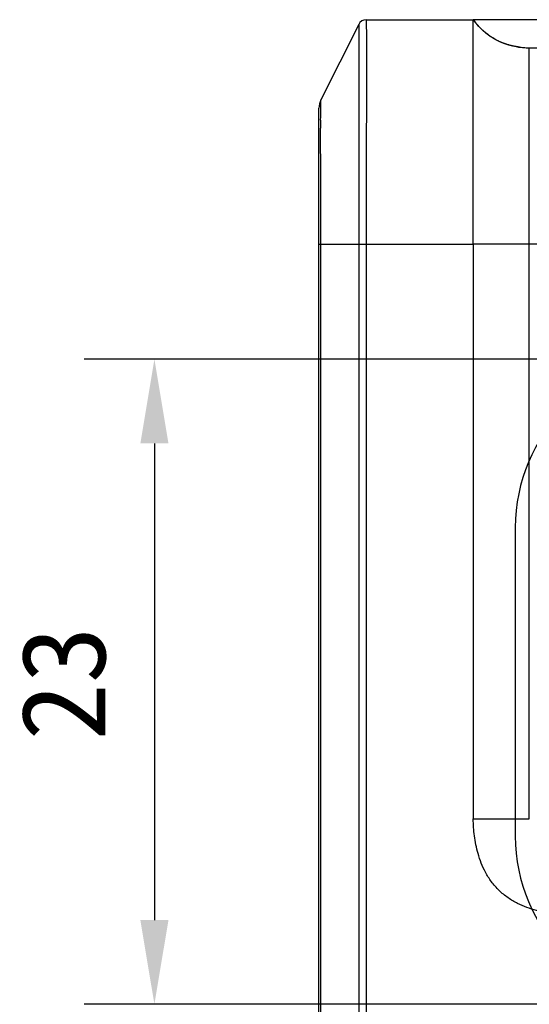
# Model space of a CAD drawing. Header units: millimetres. Extents: x -330 to -25, y 175 to 679.
# Tile 16 of 40: x -114 to -96, y 222 to 257. Entities that reach past the tile are written whole.
import ezdxf

# ---------------------------------------------------------------- set-up
doc = ezdxf.new("R2010")
doc.units = ezdxf.units.MM
doc.header["$LTSCALE"] = 23.1
doc.header["$PDMODE"] = 3
doc.header["$PDSIZE"] = 8
doc.layers.get('0').update_dxf_attribs({"linetype": 'CONTINUOUS'})
doc.layers.get('Defpoints').update_dxf_attribs({"linetype": 'CONTINUOUS'})
for name, color, linetype in [('00_COMPONENTS', 7, 'CONTINUOUS'), ('09_ALL_ROUNDS', 7, 'CONTINUOUS'), ('20_ALL_FEATURES', 7, 'CONTINUOUS'), ('51__DRAFT_DIMS', 7, 'CONTINUOUS')]:
    doc.layers.add(name, color=color, linetype=linetype)
doc.styles.get("Standard").update_dxf_attribs({"font": 'simfang.ttf'})
doc.dimstyles.new('DIMSTYLE_3', dxfattribs={"dimtxt": 3, "dimasz": 3, "dimexe": 2.5, "dimexo": 0.5, "dimgap": 0.75, "dimtad": 1, "dimdsep": 46, "dimtxsty": 'STANDARD', "dimblk": '_FILLED', "dimblk1": '_FILLED', "dimblk2": '_FILLED', "dimcen": 0.09, "dimclrt": 3, "dimazin": 2, "dimtp": 0.1, "dimtm": 0.1, "dimtfac": 1, "dimtofl": 0, "dimtmove": 0, "dimatfit": 3, "dimldrblk": '_FILLED', "dimfxl": 1, "dimtolj": 1, "dimarcsym": 0})

# ---------------------------------------------------------------- blocks, each defined once
blk = doc.blocks.new('_FILLED')
at = {"color": 0, "linetype": 'ByBlock'}
blk.add_solid([(0, 0), (-1, 0.167), (-1, -0.167)], dxfattribs=at)
blk = doc.blocks.new('*D282')
at = {"layer": '51__DRAFT_DIMS', "color": 0, "lineweight": -2}
for p, q in [((-90.874, 245.137), (-111.74, 245.137)), ((-109.24, 242.137), (-109.24, 225.137)), ((-90.874, 222.137), (-111.74, 222.137))]:
    blk.add_line(p, q, dxfattribs=at)
at = {"layer": 'Defpoints', "color": 0}
for p in [(-90.374, 245.137), (-109.24, 222.137), (-90.374, 222.137)]:
    blk.add_point(p, dxfattribs=at)
at = {"layer": '51__DRAFT_DIMS', "color": 0, "linetype": 'ByBlock', "lineweight": -2, "xscale": 3, "yscale": 3, "zscale": 3}
for p, rotation in [((-109.24, 245.137), 90.00000009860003), ((-109.24, 222.137), 270.0000000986)]:
    blk.add_blockref('_FILLED', p, dxfattribs=dict(at, rotation=rotation))
at = {"layer": '51__DRAFT_DIMS', "color": 3, "insert": (-113.99, 233.581), "char_height": 3, "attachment_point": 2, "rotation": 90, "line_spacing_factor": 0.9}
blk.add_mtext('\\A1;23', dxfattribs=at)

msp = doc.modelspace()

# ---------------------------------------------------------------- linework, layer by layer
at = {"layer": '00_COMPONENTS', "color": 7}
msp.add_line((-96.37407, 239.1335), (-96.37407, 228.1335), dxfattribs=at)
for centre, start, end in [((-90.37407, 239.1335), 90, 180), ((-90.37407, 228.1335), 180, 270)]:
    msp.add_arc(centre, 6, start, end, dxfattribs=at)
at = {"layer": '09_ALL_ROUNDS', "color": 7}
for p, q in [((-101.95704, 257.08027), (-103.30519, 254.38396)), ((-101.68871, 257.24611), (-97.87412, 257.24611)), ((-103.37412, 203.39907), (-103.37412, 254.09199)), ((-97.87412, 249.2462), (-97.87412, 228.74611))]:
    msp.add_line(p, q, dxfattribs=at)
at = {"layer": '09_ALL_ROUNDS', "color": 4}
for p, q in [((-101.95704, 257.08027), (-101.95704, 216.50719)), ((-101.95704, 257.08027), (-101.95704, 257.07996)), ((-101.95703, 257.0787), (-101.95363, 256.25145)), ((-101.95363, 256.25145), (-101.95391, 254.45271)), ((-103.31159, 253.7831), (-103.31091, 253.89909)), ((-103.31211, 253.65809), (-103.31159, 253.7831)), ((-103.31245, 253.21561), (-103.31257, 253.37631)), ((-103.31211, 253.04202), (-103.31245, 253.21561)), ((-103.30837, 251.88958), (-103.31211, 253.04202)), ((-103.30519, 217.62404), (-103.30518, 249.31176)), ((-103.37412, 249.24611), (-97.87412, 249.2462)), ((-101.68871, 249.24611), (-101.68871, 216.50719)), ((-95.87293, 228.74611), (-95.87412, 249.24607)), ((-97.87412, 228.74611), (-95.87293, 228.74611))]:
    msp.add_line(p, q, dxfattribs=at)
at = {"layer": '09_ALL_ROUNDS', "color": 7}
for centre, radius, start, end in [((-101.68871, 256.94611), 0.3, 90, 153.434949), ((-102.72124, 254.09199), 0.65288, 153.434949, 180)]:
    msp.add_arc(centre, radius, start, end, dxfattribs=at)
at = {"layer": '09_ALL_ROUNDS', "color": 4}
for centre, radius, start, end in [((-17.92994, 253.37817), 85.38263, 179.8121608, 180.0012507), ((-956.77885, 249.55172), 853.47371, 359.98389097, 0.15694393)]:
    msp.add_arc(centre, radius, start, end, dxfattribs=at)
for points, knots in [([(-101.68871, 257.24611), (-101.68836, 257.2382), (-101.68834, 257.18028), (-101.68349, 256.97328), (-101.68008, 256.4644), (-101.67652, 255.53355), (-101.68181, 254.20562), (-101.68655, 252.62274), (-101.68869, 250.94484), (-101.68871, 249.81314), (-101.68871, 249.24611)], [0, 0, 0, 0, 0.00296815, 0.0217133, 0.07765168, 0.19378651, 0.37078991, 0.57561555, 0.78736708, 1, 1, 1, 1]), ([(-103.31091, 253.89909), (-103.31053, 253.95489), (-103.30976, 254.05126), (-103.30831, 254.17609), (-103.30722, 254.2622), (-103.30609, 254.32035), (-103.30599, 254.35226), (-103.30497, 254.37452), (-103.30561, 254.37857), (-103.30499, 254.38436), (-103.30519, 254.38396)], [0, 0, 0, 0, 0.34527628, 0.59684786, 0.77032235, 0.88231307, 0.94822331, 0.98273322, 0.9972525, 1, 1, 1, 1])]:
    msp.add_open_spline(points, degree=3, knots=knots, dxfattribs=at)
at = {"layer": '09_ALL_ROUNDS', "color": 7}
msp.add_open_spline([(-94.37555, 225.34611), (-94.57673, 225.34611), (-94.99377, 225.36455), (-95.6433, 225.47112), (-96.20159, 225.66846), (-96.64244, 225.92747), (-96.95838, 226.18815), (-97.22816, 226.49656), (-97.49958, 226.92979), (-97.7129, 227.48239), (-97.83802, 228.12865), (-97.86847, 228.54502), (-97.87411, 228.74611)], degree=3, knots=[0, 0, 0, 0, 0.10860602, 0.22492329, 0.35431207, 0.42545876, 0.5000195, 0.57443092, 0.64566136, 0.77506817, 0.89139703, 1, 1, 1, 1], dxfattribs=at)
at = {"layer": '20_ALL_FEATURES', "color": 7}
for p, q in [((-97.87411, 249.2462), (-97.87412, 257.24612)), ((-65.87407, 257.24611), (-97.87412, 257.24611)), ((-97.83994, 257.20141), (-97.85295, 257.21823)), ((-97.82684, 257.18471), (-97.83994, 257.20141)), ((-97.81363, 257.16811), (-97.82684, 257.18471)), ((-97.80031, 257.15163), (-97.81363, 257.16811)), ((-97.7869, 257.13526), (-97.80031, 257.15163)), ((-97.77339, 257.11902), (-97.7869, 257.13526)), ((-97.75978, 257.1029), (-97.77339, 257.11902)), ((-97.74607, 257.08689), (-97.75978, 257.1029)), ((-97.73226, 257.07102), (-97.74607, 257.08689)), ((-97.71836, 257.05527), (-97.73226, 257.07102)), ((-97.70436, 257.03966), (-97.71836, 257.05527)), ((-97.69027, 257.02417), (-97.70436, 257.03966)), ((-97.67608, 257.00882), (-97.69027, 257.02417)), ((-97.6618, 256.99361), (-97.67608, 257.00882)), ((-97.64743, 256.97853), (-97.6618, 256.99361)), ((-97.63298, 256.9636), (-97.64743, 256.97853)), ((-97.61843, 256.9488), (-97.63298, 256.9636)), ((-97.60379, 256.93415), (-97.61843, 256.9488)), ((-97.58907, 256.91965), (-97.60379, 256.93415)), ((-97.57426, 256.90529), (-97.58907, 256.91965)), ((-97.53687, 256.87004), (-97.55189, 256.88403)), ((-97.52178, 256.85621), (-97.53687, 256.87004)), ((-97.5066, 256.84253), (-97.52178, 256.85621)), ((-97.49134, 256.829), (-97.5066, 256.84253)), ((-97.47601, 256.81563), (-97.49134, 256.829)), ((-97.4606, 256.80242), (-97.47601, 256.81563)), ((-97.44512, 256.78937), (-97.4606, 256.80242)), ((-97.42957, 256.77647), (-97.44512, 256.78937)), ((-97.39037, 256.74493), (-97.4061, 256.75742)), ((-97.37457, 256.7326), (-97.39037, 256.74493)), ((-97.35871, 256.72043), (-97.37457, 256.7326)), ((-97.34278, 256.70842), (-97.35871, 256.72043)), ((-97.32679, 256.69658), (-97.34278, 256.70842)), ((-97.31074, 256.6849), (-97.32679, 256.69658)), ((-97.29463, 256.67339), (-97.31074, 256.6849)), ((-97.27846, 256.66204), (-97.29463, 256.67339)), ((-97.26223, 256.65086), (-97.27846, 256.66204)), ((-97.24595, 256.63985), (-97.26223, 256.65086)), ((-97.22961, 256.629), (-97.24595, 256.63985)), ((-97.21322, 256.61832), (-97.22961, 256.629)), ((-97.19679, 256.60781), (-97.21322, 256.61832)), ((-97.1803, 256.59746), (-97.19679, 256.60781)), ((-97.16377, 256.58728), (-97.1803, 256.59746)), ((-97.14719, 256.57727), (-97.16377, 256.58728)), ((-97.13057, 256.56743), (-97.14719, 256.57727)), ((-97.11391, 256.55776), (-97.13057, 256.56743)), ((-97.09721, 256.54825), (-97.11391, 256.55776)), ((-97.08047, 256.53891), (-97.09721, 256.54825)), ((-97.0637, 256.52973), (-97.08047, 256.53891)), ((-97.04689, 256.52073), (-97.0637, 256.52973)), ((-97.03005, 256.51189), (-97.04689, 256.52073)), ((-97.01318, 256.50321), (-97.03005, 256.51189)), ((-96.99628, 256.4947), (-97.01318, 256.50321)), ((-96.97936, 256.48636), (-96.99628, 256.4947)), ((-96.96242, 256.47818), (-96.97936, 256.48636)), ((-96.94547, 256.47018), (-96.96242, 256.47818)), ((-96.92851, 256.46234), (-96.94547, 256.47018)), ((-96.91153, 256.45467), (-96.92851, 256.46234)), ((-96.89455, 256.44716), (-96.91153, 256.45467)), ((-96.87757, 256.43982), (-96.89455, 256.44716)), ((-96.86059, 256.43265), (-96.87757, 256.43982)), ((-96.8436, 256.42563), (-96.86059, 256.43265)), ((-96.82662, 256.41878), (-96.8436, 256.42563)), ((-96.80964, 256.41209), (-96.82662, 256.41878)), ((-96.79267, 256.40556), (-96.80964, 256.41209)), ((-96.77571, 256.39919), (-96.79267, 256.40556)), ((-96.75876, 256.39298), (-96.77571, 256.39919)), ((-96.74182, 256.38692), (-96.75876, 256.39298)), ((-96.7249, 256.38102), (-96.74182, 256.38692)), ((-96.708, 256.37527), (-96.7249, 256.38102)), ((-96.69112, 256.36967), (-96.708, 256.37527)), ((-96.67426, 256.36423), (-96.69112, 256.36967)), ((-96.65743, 256.35893), (-96.67426, 256.36423)), ((-96.64062, 256.35379), (-96.65743, 256.35893)), ((-96.62384, 256.34878), (-96.64062, 256.35379)), ((-96.6071, 256.34393), (-96.62384, 256.34878)), ((-96.59039, 256.33921), (-96.6071, 256.34393)), ((-96.57371, 256.33464), (-96.59039, 256.33921)), ((-96.55707, 256.33021), (-96.57371, 256.33464)), ((-96.54048, 256.32592), (-96.55707, 256.33021)), ((-96.52392, 256.32177), (-96.54048, 256.32592)), ((-96.50741, 256.31774), (-96.52392, 256.32177)), ((-96.49095, 256.31386), (-96.50741, 256.31774)), ((-96.47453, 256.3101), (-96.49095, 256.31386)), ((-96.45817, 256.30648), (-96.47453, 256.3101)), ((-96.44185, 256.30298), (-96.45817, 256.30648)), ((-96.4256, 256.29961), (-96.44185, 256.30298)), ((-96.4094, 256.29636), (-96.4256, 256.29961)), ((-96.39326, 256.29323), (-96.4094, 256.29636)), ((-96.37717, 256.29023), (-96.39326, 256.29323)), ((-96.36116, 256.28734), (-96.37717, 256.29023)), ((-96.3452, 256.28458), (-96.36116, 256.28734)), ((-96.32931, 256.28192), (-96.3452, 256.28458)), ((-96.31349, 256.27938), (-96.32931, 256.28192)), ((-96.29774, 256.27695), (-96.31349, 256.27938)), ((-96.28206, 256.27463), (-96.29774, 256.27695)), ((-96.26646, 256.27242), (-96.28206, 256.27463)), ((-96.25094, 256.27031), (-96.26646, 256.27242)), ((-96.23549, 256.26831), (-96.25094, 256.27031)), ((-96.22492, 256.26699), (-96.23549, 256.26831)), ((-95.87412, 256.24611), (-93.98709, 256.24611))]:
    msp.add_line(p, q, dxfattribs=at)
at = {"layer": '20_ALL_FEATURES', "color": 4}
msp.add_line((-65.87407, 249.24613), (-97.87411, 249.2462), dxfattribs=at)
at = {"layer": '20_ALL_FEATURES', "color": 7}
for points in [[(-97.85295, 257.21823), (-97.86585, 257.23515), (-97.87226, 257.24365)], [(-97.55189, 256.88403), (-97.56682, 256.89816), (-97.57426, 256.90529)], [(-97.4061, 256.75742), (-97.42176, 256.77008), (-97.42957, 256.77647)]]:
    msp.add_lwpolyline(points, dxfattribs=at)
for centre, radius, start, end in [((-95.4921, 259.03057), 2.97629, 216.838186, 220.809096), ((-95.9036, 258.88703), 2.63967, 261.620992, 263.008291), ((-95.89226, 258.98202), 2.73533, 263.014588, 265.38052), ((-95.88524, 259.06349), 2.81711, 265.371671, 265.8911), ((-95.87587, 259.21766), 2.97155, 265.923996, 270.033881)]:
    msp.add_arc(centre, radius, start, end, dxfattribs=at)
msp.add_open_spline([(-96.28826, 256.27554), (-96.86619, 256.36069), (-97.35171, 256.63066), (-97.74483, 257.08544)], degree=3, dxfattribs=at)
at = {"layer": '20_ALL_FEATURES', "color": 4}
msp.add_open_spline([(-95.87411, 249.2461), (-95.87393, 249.77534), (-95.87613, 250.56355), (-95.8759, 251.60637), (-95.8743, 252.36695), (-95.87386, 253.10216), (-95.87542, 253.79338), (-95.87717, 254.41773), (-95.8729, 254.95202), (-95.87653, 255.38142), (-95.87603, 255.70474), (-95.87424, 255.9113), (-95.87404, 256.03309), (-95.87435, 256.09688), (-95.87499, 256.14582), (-95.87554, 256.18233), (-95.87612, 256.20832), (-95.87578, 256.226), (-95.87587, 256.2365), (-95.87442, 256.24282), (-95.87499, 256.24492), (-95.87397, 256.24609), (-95.87412, 256.24611)], degree=3, knots=[0, 0, 0, 0, 0.22681332, 0.33779516, 0.44691362, 0.55276912, 0.65287853, 0.74314124, 0.82034377, 0.8818548, 0.9271695, 0.95890445, 0.97038039, 0.97936478, 0.98624015, 0.99135944, 0.99500062, 0.9974122, 0.99886673, 0.99963096, 0.99993843, 1, 1, 1, 1], dxfattribs=at)

# ---------------------------------------------------------------- dimensions: what is measured, and where the dimension line sits
at = {"layer": '51__DRAFT_DIMS', "color": 4}
dim = msp.add_linear_dim(base=(-109.24014, 222.13681), p1=(-90.37407, 245.13681), p2=(-90.37407, 222.13681), angle=270, dimstyle='DIMSTYLE_3', dxfattribs=at)
dim.commit()
dim.dimension.update_dxf_attribs({"geometry": '*D282', "text_midpoint": (-109.24014, 233.58114), "dimtype": 160})

doc.saveas('drawing.dxf')
